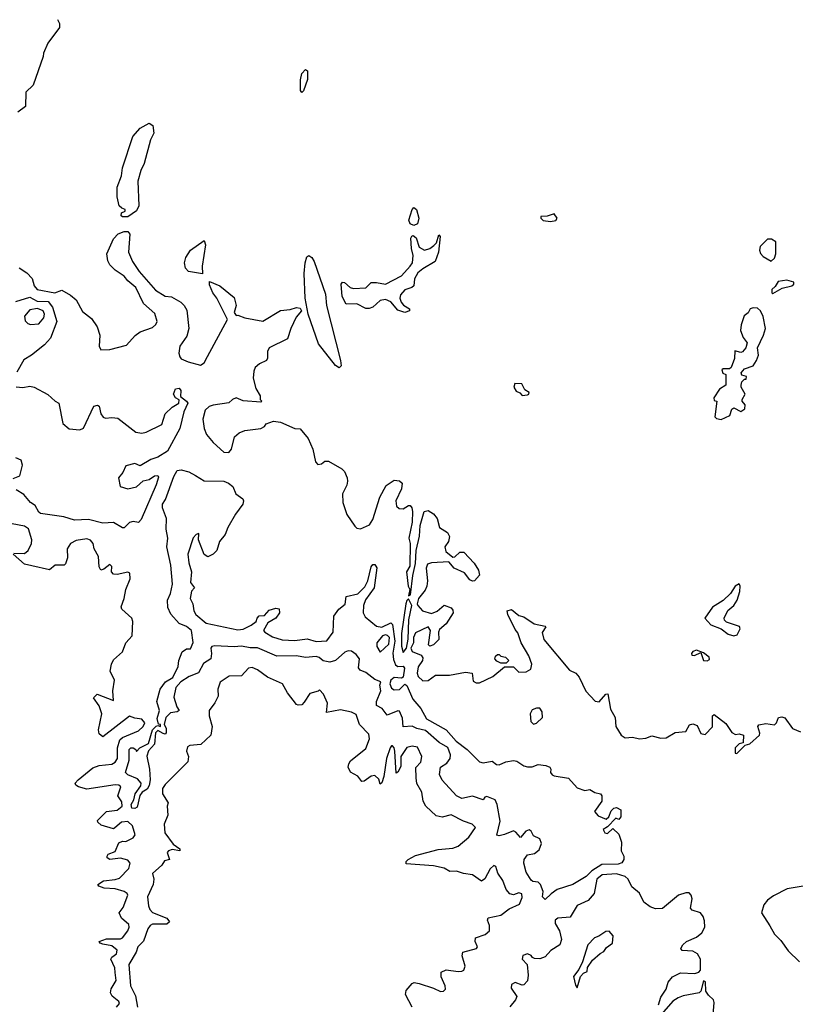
# Model space of a CAD drawing. Extents: x 2293830 to 2387798, y 66850 to 233222.
# Tile 130 of 192: x 2330207 to 2334572, y 215381 to 220923. Entities that reach past the tile are written whole.
import ezdxf

# ---------------------------------------------------------------- set-up
doc = ezdxf.new("R2010")
doc.units = 0

msp = doc.modelspace()

# ---------------------------------------------------------------- linework, layer by layer
at = {"layer": '0CON05XD'}
for points in [[(2330420, 220925), (2330431.7, 220901.7), (2330431.7, 220878.3), (2330365, 220790), (2330341.2, 220735), (2330338.8, 220715), (2330282.5, 220555), (2330242.5, 220515), (2330240, 220435), (2330197, 220403)], [(2331795, 220512.5), (2331787.5, 220525), (2331787.5, 220585), (2331795, 220620), (2331815, 220642.5), (2331825.8, 220635), (2331825.8, 220585.8), (2331805, 220522.5), (2331795, 220512.5)], [(2330785, 219812.5), (2330778.3, 219818.3), (2330780, 219835), (2330800, 219845), (2330800, 219855), (2330781.7, 219861.7), (2330766.1, 219876.1), (2330756.2, 219925), (2330755, 219980), (2330780, 220045), (2330785, 220090), (2330843.3, 220265), (2330885, 220312.5), (2330935, 220340), (2330957, 220327), (2330962.5, 220285), (2330943.6, 220246.4), (2330907.3, 220112.7), (2330888.8, 220075), (2330871.2, 220015), (2330878, 219875), (2330865, 219847.5), (2330815, 219813.3), (2330785, 219812.5)], [(2332425, 219763.9), (2332404, 219774), (2332397.5, 219795), (2332415.6, 219855), (2332425, 219866.7), (2332440.9, 219855), (2332454.1, 219805), (2332445.6, 219774.4), (2332425, 219763.9)], [(2333195, 219786.7), (2333225, 219792.5), (2333232.5, 219805), (2333215, 219830), (2333175, 219817.5), (2333140, 219815), (2333140, 219805), (2333153.6, 219793.6), (2333195, 219786.7)], [(2330205, 219526.5), (2330248.1, 219498.1), (2330276.7, 219466.7), (2330288.5, 219425), (2330305.8, 219405), (2330405, 219385.4), (2330445, 219400.8), (2330493.1, 219373.1), (2330525.6, 219345.6), (2330561.2, 219281.2), (2330611.2, 219241.2), (2330643.3, 219195), (2330657.7, 219147.7), (2330653.8, 219085), (2330663.9, 219063.9), (2330715, 219065.8), (2330808.3, 219091.7), (2330856.7, 219145), (2330885, 219166), (2330955, 219190), (2330973, 219207), (2330980.8, 219225), (2330968.3, 219268.3), (2330903.3, 219325), (2330860, 219415), (2330815, 219453.3), (2330795, 219480), (2330743.6, 219513.6), (2330713.6, 219543.6), (2330702.5, 219565), (2330697.5, 219605), (2330735, 219690), (2330761.7, 219718.3), (2330795, 219730), (2330815, 219730), (2330826.7, 219715), (2330820, 219615), (2330841.7, 219561.7), (2330880, 219505), (2330971.2, 219401.2), (2331025, 219366), (2331062.3, 219362.3), (2331113.2, 219333.2), (2331133.6, 219313.6), (2331147.5, 219287.5), (2331158.8, 219185), (2331147.8, 219142.2), (2331108.2, 219085), (2331102.2, 219045), (2331107.5, 219025), (2331115, 219014.4), (2331155, 218996.9), (2331225, 218978), (2331245, 218991.8), (2331263.8, 219026.2), (2331376.2, 219235), (2331316.1, 219356.1), (2331294, 219385), (2331275, 219430), (2331275, 219450), (2331332.5, 219425), (2331415, 219360), (2331425.6, 219314.4), (2331414, 219274), (2331425, 219257.5), (2331435, 219260), (2331475, 219245.5), (2331575, 219225.6), (2331675, 219286.7), (2331728.3, 219291.7), (2331765, 219302.5), (2331785, 219300), (2331792.5, 219285), (2331762.2, 219247.8), (2331732.2, 219185), (2331714.1, 219125.9), (2331611.2, 219075), (2331600.8, 219055), (2331601.7, 219018.3), (2331596.2, 219005), (2331556.2, 218985), (2331532, 218965), (2331524.2, 218945), (2331521.4, 218905), (2331536.1, 218846.1), (2331560, 218805), (2331560, 218785), (2331570, 218775), (2331565, 218770), (2331465, 218778), (2331425, 218794), (2331405, 218785.8), (2331384.2, 218765.8), (2331295, 218753.3), (2331274, 218745), (2331250, 218725), (2331238.5, 218675), (2331245, 218622.5), (2331258.9, 218588.9), (2331295, 218542.5), (2331355, 218488.8), (2331383.3, 218486.7), (2331398.8, 218505), (2331416.2, 218575), (2331441.7, 218598.3), (2331475, 218611.2), (2331565, 218622.5), (2331585, 218632.5), (2331595, 218647.5), (2331635, 218663.3), (2331675, 218656.7), (2331755, 218622.5), (2331785, 218620), (2331830, 218565), (2331856.2, 218505), (2331872.5, 218435), (2331885, 218420), (2331905, 218422.5), (2331925, 218437.5), (2331945, 218437.5), (2332020, 218395), (2332035, 218380), (2332050, 218345), (2332051.2, 218325), (2332047.7, 218302.3), (2332023.8, 218255), (2332026.2, 218205), (2332048.3, 218138.3), (2332092.5, 218072.5), (2332105, 218060.8), (2332125, 218057.5), (2332175, 218080), (2332195, 218108.8), (2332234.5, 218235.5), (2332268.5, 218301.5), (2332315, 218330.8), (2332345, 218327.5), (2332358.8, 218315), (2332355, 218282.5), (2332324, 218215), (2332326.7, 218185), (2332342.3, 218172.3), (2332365, 218168.8), (2332395, 218188.6), (2332405, 218188.6), (2332414.5, 218174.5), (2332416.8, 218155), (2332416, 218095), (2332396.4, 218005), (2332403.8, 217975), (2332402.6, 217847.4), (2332384.7, 217815), (2332393.1, 217735), (2332402.5, 217715), (2332395, 217680), (2332406.7, 217685), (2332419.6, 217795), (2332435, 217862.5), (2332438.6, 217935), (2332456.6, 218015), (2332460, 218075), (2332484, 218155), (2332505, 218160), (2332535, 218140.8), (2332555.6, 218115), (2332570, 218065), (2332615, 218036), (2332625.9, 218014.1)], [(2332375, 219274.6), (2332335, 219287.1), (2332296.4, 219335), (2332265, 219348.7), (2332235, 219342.2), (2332194.5, 219305.5), (2332173.3, 219296.7), (2332155, 219298.2), (2332105, 219323.5), (2332045, 219321.4), (2332021, 219365), (2332016.2, 219435), (2332024.1, 219445.9), (2332035, 219443.3), (2332067.5, 219415), (2332085, 219409.3), (2332155, 219414.4), (2332185, 219444), (2332215, 219444.2), (2332265, 219433.5), (2332355, 219481.5), (2332405.2, 219534.8), (2332416.9, 219555), (2332420.8, 219595), (2332411.2, 219635), (2332407.5, 219692.5), (2332412.9, 219705), (2332421.8, 219708.2), (2332438.9, 219695), (2332455, 219642), (2332485, 219625.8), (2332515.7, 219634.3), (2332537.9, 219652.1), (2332552.1, 219667.9), (2332565, 219712.5), (2332573, 219703), (2332563.5, 219615), (2332545, 219562.5), (2332475, 219521.5), (2332448.3, 219498.3), (2332428.6, 219465), (2332424.3, 219425), (2332413.8, 219415), (2332375, 219401.5), (2332349.4, 219375), (2332346.4, 219355), (2332353, 219333), (2332366.5, 219316.5), (2332400, 219295), (2332400, 219285), (2332375, 219274.6)], [(2331235, 219492.5), (2331157.5, 219505), (2331140, 219525), (2331134, 219555), (2331142, 219585), (2331168.8, 219625), (2331245, 219680), (2331252.5, 219655), (2331234.3, 219535.7), (2331235, 219492.5)], [(2334435, 219563.3), (2334455, 219580), (2334462.5, 219605), (2334461.7, 219671.7), (2334437, 219687), (2334415, 219687.5), (2334373.9, 219646.1), (2334370, 219625), (2334376.4, 219606.4), (2334390.7, 219590.7), (2334435, 219563.3)], [(2332005, 218962.5), (2331985, 218976.7), (2331889.3, 219099.3), (2331830, 219265), (2331813.3, 219355), (2331808.6, 219495), (2331812.9, 219555), (2331822.2, 219587.8), (2331834.4, 219595.6), (2331851.1, 219585), (2331865, 219562), (2331927.1, 219377.1), (2331933.9, 219315), (2332012.5, 219005), (2332015.8, 218974.2), (2332005, 218962.5)], [(2334445, 219382.5), (2334498.3, 219411.7), (2334552.5, 219425), (2334563.3, 219435), (2334562.5, 219445), (2334523.6, 219456.4), (2334475, 219450), (2334459.3, 219420.7), (2334440, 219405), (2334440, 219385), (2334445, 219382.5)], [(2330185, 219337.2), (2330265, 219361.3), (2330305, 219339.3), (2330366.5, 219336.5), (2330392.7, 219305), (2330416.9, 219225), (2330380.6, 219129.4), (2330347.5, 219092.5), (2330274.2, 219035), (2330231, 219009), (2330191, 218939)], [(2330268.2, 219208.2), (2330315, 219211.8), (2330343.3, 219245), (2330346.4, 219265), (2330339.5, 219285), (2330306.9, 219296.9), (2330265, 219290.4), (2330234.4, 219255), (2330237.4, 219227.4), (2330252.8, 219212.8), (2330268.2, 219208.2)], [(2334155, 218673.3), (2334202.5, 218695), (2334215, 218730), (2334225, 218737.5), (2334265, 218716.7), (2334287.3, 218732.7), (2334288.8, 218755), (2334272.5, 218775), (2334272.5, 218785), (2334290, 218815), (2334267.5, 218855), (2334267.5, 218865), (2334270, 218885), (2334285, 218900), (2334295, 218900), (2334297.5, 218915), (2334271.7, 218921.7), (2334267.5, 218935), (2334285, 218957.5), (2334335, 218973.8), (2334353.8, 219005), (2334364, 219035), (2334358.8, 219075), (2334393, 219147), (2334403.8, 219185), (2334391.7, 219251.7), (2334376.2, 219285), (2334358.8, 219298.8), (2334335, 219301.2), (2334317.5, 219295), (2334306.4, 219273.6), (2334283.9, 219256.1), (2334267.5, 219205), (2334263, 219173), (2334277.5, 219135), (2334300, 219105), (2334293.8, 219075), (2334275, 219053.3), (2334265, 219050), (2334231.7, 219058.3), (2334230, 219015), (2334210, 218965), (2334201.7, 218958.3), (2334165, 218957.5), (2334158.3, 218951.7), (2334163.6, 218933.6), (2334180, 218925), (2334180, 218865), (2334145, 218842.5), (2334112.5, 218795), (2334115, 218780), (2334130, 218775), (2334118.3, 218688.3), (2334128.3, 218678.3), (2334155, 218673.3)], [(2333035, 218807.5), (2333065, 218812), (2333072.5, 218815), (2333073.8, 218825), (2333050, 218840), (2333032.4, 218872.4), (2332993.3, 218875), (2332988.6, 218855), (2333001.7, 218831.7), (2333022.3, 218822.3), (2333035, 218807.5)], [(2330186.8, 218856.8), (2330225, 218853.1), (2330265, 218860), (2330289.4, 218855), (2330365, 218813.5), (2330406.6, 218776.6), (2330428.1, 218765), (2330450.3, 218650.3), (2330485, 218620), (2330545, 218614.7), (2330566.2, 218623.8), (2330625, 218747.5), (2330645, 218752.5), (2330655, 218747.5), (2330664.2, 218705), (2330676.7, 218685), (2330689.5, 218679.5), (2330725, 218684.4), (2330759.2, 218679.2), (2330861.6, 218601.6), (2330895, 218595.3), (2330918.9, 218601.1), (2331006.4, 218643.6), (2331025.6, 218705), (2331065, 218742.5), (2331102, 218765), (2331103.8, 218783.8), (2331084.6, 218794.6), (2331072.2, 218815), (2331084.2, 218845), (2331105, 218849.4), (2331114.4, 218835), (2331112.3, 218802.3), (2331146.6, 218776.6), (2331152.9, 218765), (2331130, 218715), (2331108.6, 218621.4), (2331038.5, 218495), (2330985, 218460.4), (2330945, 218447.5), (2330885, 218411.2), (2330855, 218425.7), (2330805, 218412.5), (2330787.5, 218375), (2330762.5, 218345), (2330772.5, 218295), (2330815, 218282.9), (2330865, 218294.4), (2330902.4, 218327.6), (2330935, 218334.6), (2330965, 218354.6), (2330985, 218357.8), (2330988.3, 218348.3), (2330975.7, 218305), (2330891.3, 218108.7), (2330875, 218093.1), (2330845, 218097.8), (2330825, 218092.2), (2330795, 218062.9), (2330785, 218062.5), (2330735, 218092.5), (2330675, 218088.9), (2330595, 218109.3), (2330515, 218106.1), (2330455, 218124), (2330325, 218144), (2330315, 218151.2), (2330295, 218187.5), (2330267.5, 218205), (2330230.5, 218250.5), (2330186.7, 218276.7)], [(2330169.7, 218339.7), (2330208.8, 218355), (2330222.4, 218415), (2330215, 218442.7), (2330185, 218456.8)], [(2333165, 215970), (2333150, 215985), (2333152.5, 216015), (2333137.5, 216055), (2333125, 216067.5), (2333095, 216072.5), (2333085, 216080), (2333056.7, 216125), (2333044.2, 216175), (2333046.2, 216195), (2333065, 216222.5), (2333105, 216228.8), (2333130.5, 216249.5), (2333143.8, 216285), (2333135, 216312.5), (2333098.3, 216328.3), (2333085.8, 216355.8), (2333075, 216362), (2333056.2, 216355), (2333025, 216320), (2332999.3, 216349.3), (2332985, 216356.7), (2332935, 216336.2), (2332905, 216328.8), (2332892, 216332), (2332911.2, 216411.2), (2332894.2, 216505), (2332881.9, 216531.9), (2332835, 216550), (2332825, 216547.5), (2332815, 216532.5), (2332755, 216552.2), (2332695, 216538.9), (2332665, 216553.5), (2332585, 216642.5), (2332569.4, 216675), (2332575.8, 216715), (2332611.1, 216738.9), (2332630, 216765), (2332630.6, 216785), (2332616.4, 216826.4), (2332568, 216855), (2332491.4, 216921.4), (2332442.7, 216932.7), (2332415, 216945.8), (2332365, 216943.3), (2332360.6, 216990.6), (2332345, 217030), (2332335, 217032.5), (2332275, 217007.5), (2332246, 217046), (2332215, 217063.3), (2332214.2, 217085), (2332238.8, 217145), (2332233.8, 217176.2), (2332240, 217195), (2332205, 217208.8), (2332155, 217248.8), (2332122.3, 217262.3), (2332113.8, 217275), (2332118.9, 217325), (2332100.4, 217350.4), (2332075, 217369.2), (2332055, 217370), (2332037.4, 217362.6), (2331985, 217316.4), (2331952.6, 217307.4), (2331915, 217313.1), (2331892.3, 217332.3), (2331875, 217338.4), (2331815, 217332.4), (2331765, 217343.1), (2331655, 217339.5), (2331545, 217387.1), (2331505, 217386.9), (2331455, 217396.4), (2331415, 217392.5), (2331305, 217399.2), (2331287.5, 217395), (2331282, 217385), (2331286.7, 217355), (2331283.3, 217325), (2331241.5, 217298.5), (2331214.3, 217245.7), (2331160, 217225), (2331113.8, 217196.2), (2331086.4, 217163.6), (2331075, 217110), (2331091.9, 217055), (2331104, 217035), (2331093.1, 217026.9), (2331055, 217021.2), (2331028.9, 216995), (2331020, 216955), (2331031.2, 216935), (2331032, 216908), (2331025, 216902), (2331015, 216904.2), (2330985, 216921.2), (2330971.1, 216908.9), (2330966, 216845), (2330932.9, 216807.1), (2330923, 216777), (2330937.8, 216705), (2330940.8, 216645), (2330935, 216612.5), (2330925, 216592), (2330895.6, 216574.4), (2330883.2, 216556.8), (2330869.1, 216490.9), (2330855, 216483.5), (2330837.5, 216485), (2330833.9, 216505), (2330848.9, 216531.1), (2330857.5, 216565), (2330889.5, 216610.5), (2330891.2, 216625), (2330870.5, 216650.5), (2330815, 216671.4), (2330802, 216685), (2330822.9, 216755), (2330823.5, 216815), (2330833.3, 216825), (2330845, 216823.8), (2330860, 216815), (2330865, 216803.3), (2330883.3, 216825), (2330931.7, 216848.3), (2330955, 216925.6), (2330975, 216946.2), (2330985, 216950), (2331000, 216945), (2331000, 216955), (2330988.3, 216958.3), (2330980.2, 216989.8), (2330994.6, 217035), (2330979.2, 217085), (2330996.9, 217155), (2331028.6, 217195), (2331069.4, 217220.6), (2331098.5, 217281.5), (2331101.9, 217315), (2331121.9, 217365), (2331145, 217382.5), (2331168.3, 217381.7), (2331183.2, 217416.8), (2331174.2, 217485), (2331145, 217506.7), (2331104.7, 217524.7), (2331057.4, 217577.4), (2331040, 217615), (2331039.4, 217655), (2331056.2, 217693.8), (2331067.8, 217745), (2331057, 217853), (2331034.5, 217955), (2331040, 218005), (2331030.5, 218055), (2331033.1, 218115), (2331011.5, 218175), (2331010.4, 218195), (2331027.6, 218222.4), (2331075, 218352.5), (2331094.2, 218385.8), (2331115, 218388.5), (2331158.3, 218378.3), (2331196.4, 218356.4), (2331245, 218327.8), (2331355, 218325.6), (2331382.5, 218315), (2331407.5, 218295), (2331423.6, 218253.6), (2331463.3, 218225), (2331466.9, 218215), (2331462.9, 218195), (2331421.1, 218138.9), (2331378, 218065), (2331364.2, 218025), (2331330.8, 217985), (2331315.7, 217934.3), (2331295.8, 217914.2), (2331265, 217900), (2331245, 217912.5), (2331213.3, 217995), (2331215, 218030), (2331200, 218025), (2331184.1, 218005.9), (2331153.3, 217915), (2331159.2, 217865), (2331174.4, 217815), (2331168.8, 217755), (2331190, 217725), (2331173.6, 217706.4), (2331166.7, 217665), (2331182, 217635), (2331188, 217595), (2331198, 217575), (2331255.6, 217525.6), (2331435, 217487.8), (2331465, 217493.1), (2331508.8, 217515), (2331537.5, 217535), (2331543.3, 217555), (2331555, 217567.5), (2331585, 217568.8), (2331611.2, 217598.8), (2331649.2, 217610.8), (2331667.3, 217607.3), (2331669.2, 217585), (2331648.8, 217555), (2331602.7, 217527.3), (2331580, 217485), (2331587.5, 217475), (2331629.6, 217449.6), (2331685, 217432.5), (2331755, 217428.5), (2331825, 217437.5), (2331875, 217422.2), (2331935, 217426.9), (2331971.2, 217475), (2331975.6, 217565), (2332002.5, 217605), (2332037.9, 217632.1), (2332045, 217676.2), (2332109.1, 217690.9), (2332148.9, 217731.1), (2332167.1, 217765), (2332185, 217842.5), (2332195, 217856.7), (2332205, 217856.7), (2332217.3, 217837.3), (2332202.2, 217725), (2332153.3, 217656.7), (2332142.5, 217625), (2332139.1, 217585), (2332150.8, 217560.8), (2332215, 217508.9), (2332245.7, 217504.3), (2332295, 217528.8), (2332305, 217518), (2332318.8, 217425), (2332307.7, 217357.7), (2332311.3, 217321.3), (2332322.1, 217292.1), (2332335, 217282.9), (2332365, 217283.8), (2332372.3, 217272.3), (2332365, 217222), (2332355, 217217.1), (2332315, 217220), (2332295.8, 217205), (2332290, 217185), (2332299.7, 217159.7), (2332315, 217150), (2332345, 217151.9), (2332375, 217182), (2332385, 217175.8), (2332418.9, 217098.9), (2332465, 217045.5), (2332496.6, 216986.6), (2332607.5, 216925), (2332662.6, 216862.6), (2332725.5, 216815), (2332795.3, 216745.3), (2332815, 216739.5), (2332865, 216749.5), (2332890.9, 216730.9), (2332905, 216728.9), (2332943.3, 216745), (2332985, 216752.9), (2333005, 216748.5), (2333043.7, 216723.7), (2333065, 216717.5), (2333091.8, 216718.2), (2333125, 216730), (2333167.5, 216725), (2333190, 216715), (2333196, 216705), (2333193.8, 216685), (2333202.7, 216672.7), (2333215, 216666), (2333295, 216653.8), (2333345, 216598.8), (2333386.4, 216583.6), (2333415, 216590), (2333443.3, 216573.3), (2333475.7, 216565.7), (2333483.3, 216555), (2333483.3, 216525), (2333442.5, 216465), (2333461.7, 216441.7), (2333507, 216423), (2333522.5, 216435), (2333535, 216470), (2333550, 216485), (2333565, 216487.5), (2333590, 216475), (2333590, 216435), (2333578.3, 216421.7), (2333561.7, 216428.3), (2333515, 216380), (2333490, 216365), (2333500, 216345), (2333515, 216342.5), (2333545, 216370), (2333578.3, 216338.3), (2333593, 216293), (2333592.5, 216245), (2333607.5, 216215), (2333607.5, 216195), (2333595, 216177.5), (2333575, 216170), (2333482.5, 216167.5), (2333427.5, 216132.5), (2333395, 216100.8), (2333320, 216055), (2333232.5, 216027.5), (2333197, 216003), (2333165, 215970)], [(2330175, 217920), (2330235, 217917.5), (2330254.4, 217935.6), (2330272.9, 217975), (2330275.6, 217995), (2330256.7, 218056.7), (2330235, 218072.2), (2330164.3, 218084.3)], [(2330655, 217060), (2330622.5, 217105), (2330643, 217127), (2330735, 217090), (2330731.4, 217145), (2330740, 217205), (2330716.2, 217255), (2330724.2, 217295), (2330735, 217318.8), (2330786.2, 217365), (2330803.8, 217415), (2330840.8, 217455), (2330843.6, 217535), (2330839.1, 217555), (2330782, 217605), (2330777.7, 217617.7), (2330795.7, 217665), (2330804.2, 217715), (2330828.9, 217775), (2330827.3, 217807.3), (2330815, 217813.8), (2330755, 217800), (2330735, 217801.2), (2330723.3, 217815), (2330725.8, 217845.8), (2330715, 217856.2), (2330680.7, 217829.3), (2330663.6, 217823.6), (2330654, 217844), (2330651.2, 217901.2), (2330626.7, 217945), (2330621.2, 217975), (2330605, 217993.8), (2330585, 218001.2), (2330525, 217992), (2330494, 217975), (2330473.8, 217945), (2330476.1, 217893.9), (2330465, 217860), (2330457, 217853), (2330407.7, 217852.3), (2330375, 217826.7), (2330275, 217849.2), (2330235, 217858.8), (2330170, 217915)], [(2332625.9, 218014.1), (2332620, 217985), (2332599.2, 217955), (2332605, 217928.8), (2332645, 217897.5), (2332655, 217900), (2332683.5, 217926.5), (2332706, 217925), (2332765, 217864), (2332789.2, 217825), (2332793.8, 217796.2), (2332766.4, 217763.6), (2332755, 217762.5), (2332740.5, 217770.5), (2332709.5, 217809.5), (2332652.7, 217835), (2332621.7, 217871.7), (2332524.7, 217865.3), (2332502.7, 217857.3), (2332494.2, 217835), (2332502.5, 217765), (2332498.6, 217735), (2332488.7, 217711.3), (2332450.9, 217665), (2332444.2, 217635), (2332447.8, 217625), (2332473.3, 217595), (2332525, 217581.2), (2332557.3, 217592.7), (2332595, 217627.5), (2332635, 217612.5), (2332645, 217600), (2332646.7, 217585), (2332607.3, 217522.7), (2332569.5, 217490.5), (2332563.3, 217475), (2332565.9, 217434.1), (2332535.9, 217404.1), (2332515, 217397.5), (2332507.5, 217405), (2332518.8, 217485), (2332506.1, 217506.1), (2332435, 217470.8), (2332422.9, 217445), (2332424, 217415), (2332408, 217385), (2332415.7, 217365.7), (2332466.2, 217346.2), (2332475, 217330), (2332473.3, 217315), (2332449.1, 217280.9), (2332444.3, 217245), (2332448.6, 217225), (2332475, 217201.5), (2332505, 217202.9), (2332546.7, 217233.3), (2332625, 217233.3), (2332715, 217251.1), (2332752.5, 217245), (2332758.8, 217198.8), (2332775, 217190), (2332795, 217190.8), (2332870, 217225), (2332935, 217280), (2332985, 217280), (2333015, 217250), (2333057, 217253), (2333083.3, 217266.7), (2333090, 217295), (2333072.5, 217342.5), (2333030, 217415), (2333010.7, 217470.7), (2332995, 217490), (2332953.3, 217575), (2332950, 217595), (2332975, 217602.5), (2333015, 217570), (2333045, 217562.5), (2333101.9, 217521.9), (2333165, 217510), (2333167.5, 217505), (2333146.9, 217473.1), (2333156.9, 217435), (2333300.9, 217260.9), (2333336.7, 217245), (2333355, 217222), (2333393, 217143), (2333445, 217086.9), (2333467.1, 217082.9), (2333505, 217126.9), (2333517.4, 217127.4), (2333531.8, 217041.8), (2333558, 216995), (2333561.5, 216945), (2333592.5, 216895), (2333615, 216880), (2333655, 216884), (2333695, 216874.2), (2333731.2, 216878.8), (2333765, 216891.2), (2333815, 216878.8), (2333845, 216880), (2333895, 216910.8), (2333955, 216916.2), (2333976.9, 216953.1), (2333995, 216960), (2334019.2, 216949.2), (2334040, 216905), (2334065, 216900), (2334105, 216942.5), (2334106.4, 217003.6), (2334115, 217012.5), (2334181.2, 216961.2), (2334215, 216910), (2334235, 216900), (2334255, 216902.5), (2334280, 216895), (2334278.3, 216851.7), (2334255, 216846.7), (2334234.2, 216825), (2334233.3, 216795), (2334243, 216793), (2334290, 216840), (2334315, 216847.5), (2334370, 216895), (2334373, 216907), (2334360, 216945), (2334367, 216953), (2334405, 216961.2), (2334455, 216953.3), (2334465.9, 216964.1), (2334477.5, 216995), (2334495, 216998.8), (2334512.3, 216992.3), (2334555, 216933.3), (2334600, 216915)], [(2334225, 217455.6), (2334245, 217460.8), (2334262, 217495), (2334258.1, 217508.1), (2334185, 217532), (2334173.2, 217543.2), (2334171.4, 217555), (2334192.9, 217597.1), (2334225.8, 217625), (2334244, 217655), (2334260, 217705), (2334261.2, 217735), (2334255, 217748), (2334233.8, 217735), (2334207.5, 217692.5), (2334165.8, 217654.2), (2334105, 217616), (2334063.3, 217555), (2334096.4, 217516.4), (2334155, 217493.3), (2334193.8, 217465), (2334225, 217455.6)], [(2332365, 217361.2), (2332384, 217385), (2332393.5, 217436.5), (2332396.7, 217545), (2332413.1, 217625), (2332395, 217662.5), (2332385, 217653.3), (2332380, 217635), (2332355, 217467.5), (2332355, 217397.5), (2332365, 217361.2)], [(2332235, 217362.5), (2332285, 217407.5), (2332288, 217445), (2332277.1, 217457.1), (2332265, 217460.8), (2332248.8, 217455), (2332216.2, 217415), (2332216.2, 217395), (2332235, 217362.5)], [(2332945, 217300), (2332915, 217300), (2332891.7, 217311.7), (2332880, 217325), (2332885, 217340), (2332895, 217350), (2332905, 217350), (2332915, 217340), (2332940, 217335), (2332960, 217315), (2332945, 217300)], [(2334075, 217314.2), (2334088.8, 217321.2), (2334087.5, 217335), (2334055, 217358.8), (2334015, 217373.3), (2333994.3, 217365.7), (2333987.5, 217355), (2333990, 217345), (2334003.8, 217343.8), (2334040, 217360), (2334055, 217316.7), (2334075, 217314.2)], [(2332416.4, 215363.6), (2332378.8, 215435), (2332381.7, 215458.3), (2332415, 215497.5), (2332427.5, 215502.5), (2332455, 215497.1), (2332535, 215471.8), (2332575, 215452.2), (2332592.5, 215455), (2332603.3, 215465), (2332601.2, 215485), (2332578, 215535), (2332579.3, 215560.7), (2332606.1, 215573.9), (2332675, 215566), (2332695, 215566.2), (2332707, 215573), (2332713.8, 215595), (2332696.4, 215653.6), (2332700, 215675), (2332777.5, 215695), (2332782.5, 215705), (2332770, 215735), (2332772.5, 215755), (2332825.6, 215774.4), (2332851.2, 215795), (2332850, 215825), (2332838.8, 215855), (2332842.5, 215867.5), (2332915, 215882.2), (2332961.1, 215918.9), (2333020, 215945), (2333035, 215982.5), (2333032.3, 216002.3), (2333015, 216008.8), (2332985, 215996.7), (2332965, 216002.5), (2332945, 216027.5), (2332925, 216076.7), (2332898.3, 216118.3), (2332885.7, 216155.7), (2332875, 216162.5), (2332855, 216142.5), (2332825, 216086.7), (2332805, 216073.3), (2332755, 216109.2), (2332705, 216116), (2332665, 216130), (2332627.7, 216127.7), (2332595, 216147.5), (2332535, 216160), (2332381.7, 216171.7), (2332382.5, 216185), (2332392.5, 216195), (2332435, 216217.5), (2332562.3, 216252.3), (2332645, 216260), (2332675, 216271.2), (2332735, 216320.8), (2332772.5, 216375), (2332752.5, 216395), (2332705, 216411.4), (2332635, 216448), (2332585, 216433.1), (2332551.5, 216441.5), (2332492.5, 216495), (2332477.1, 216525), (2332470, 216575), (2332442.6, 216622.6), (2332437.5, 216655), (2332437.1, 216712.9), (2332465, 216743.8), (2332469.4, 216775), (2332445, 216827.5), (2332415, 216834.3), (2332385, 216825.7), (2332351.4, 216775), (2332351.4, 216718.6), (2332335, 216687.5), (2332325, 216682.5), (2332317.9, 216805), (2332313.5, 216825), (2332305.8, 216835.8), (2332300, 216835), (2332291.3, 216825), (2332271.9, 216765), (2332256.3, 216663.7), (2332245, 216626.7), (2332235, 216620), (2332227.3, 216647.3), (2332205, 216669.4), (2332185, 216665.6), (2332145, 216636.7), (2332132.5, 216635), (2332110, 216665), (2332067.8, 216687.8), (2332055.6, 216715), (2332058.6, 216735), (2332069.3, 216750.7), (2332155, 216821.4), (2332176.4, 216875), (2332171.7, 216901.7), (2332120, 216955), (2332101.2, 217011.2), (2332075, 217025.5), (2332012.3, 217037.7), (2331933.9, 217023.9), (2331940, 217075), (2331917, 217127), (2331895, 217150), (2331887, 217143), (2331839.2, 217130.8), (2331808.3, 217081.7), (2331795, 217066.2), (2331775, 217063.8), (2331765, 217068.8), (2331715, 217134), (2331685.8, 217185), (2331601.5, 217221.5), (2331545, 217263.8), (2331516.1, 217276.1), (2331495, 217273.3), (2331455, 217228.8), (2331385, 217228.6), (2331335, 217194), (2331322.9, 217155), (2331324, 217115), (2331305, 217077.5), (2331272.5, 217035), (2331273.8, 217005), (2331290, 216945), (2331282.5, 216895), (2331227, 216843), (2331165, 216837.5), (2331150.7, 216829.3), (2331146.7, 216805), (2331156.7, 216775), (2331152.5, 216745), (2331025, 216618.8), (2331010.8, 216595), (2331010, 216565), (2331043.3, 216515), (2331037.5, 216495), (2331040, 216445), (2331020.8, 216395), (2331023.8, 216345), (2331071.7, 216281.7), (2331107.5, 216255), (2331107.5, 216245), (2331065, 216251.9), (2331043.8, 216245), (2331037.5, 216235), (2331050, 216195), (2331021.7, 216188.3), (2331007, 216163), (2330955, 216116.2), (2330961.1, 216085), (2330958.8, 216055), (2330926.1, 215985), (2330932, 215935), (2330938.8, 215915), (2330955, 215897.3), (2331035.8, 215865), (2331050, 215845), (2331035, 215832.5), (2330955, 215830.9), (2330941.1, 215825), (2330928.2, 215805), (2330903.9, 215736.1), (2330872.7, 215705), (2330862.7, 215675), (2330820.5, 215605), (2330829.8, 215485), (2330858.3, 215428.3), (2330869.5, 215365)], [(2330752.5, 215365), (2330769.2, 215385), (2330765.7, 215395.7), (2330726.8, 215426.8), (2330718.9, 215445), (2330722.8, 215467.2), (2330750, 215515), (2330745, 215560), (2330742.8, 215585), (2330720.6, 215635), (2330725, 215646.2), (2330751.8, 215665), (2330755.4, 215685), (2330725, 215708.8), (2330675, 215718.5), (2330659.2, 215725), (2330654, 215735), (2330695, 215750), (2330775, 215749.1), (2330786, 215755), (2330816, 215795), (2330823.2, 215815), (2330820.5, 215830.5), (2330780.3, 215865), (2330766.9, 215895), (2330790.3, 215925), (2330815.7, 215995.7), (2330812.2, 216005), (2330795, 216016), (2330745, 216030), (2330683.4, 216033.4), (2330652, 216045), (2330647.1, 216055), (2330678, 216075), (2330745, 216082.9), (2330768.7, 216091.3), (2330821.5, 216145), (2330828.9, 216175), (2330815, 216191.8), (2330775, 216203.9), (2330715, 216195.6), (2330699.2, 216205), (2330699.2, 216215), (2330705, 216225.6), (2330745, 216241.4), (2330765, 216290), (2330785, 216298.8), (2330805, 216297.5), (2330845, 216316.9), (2330856.9, 216335), (2330841.4, 216385), (2330815, 216410.3), (2330780, 216405), (2330743.3, 216373.3), (2330735, 216369.2), (2330665, 216388.8), (2330646.5, 216405), (2330644.5, 216415), (2330695, 216465.8), (2330755, 216473.9), (2330783.5, 216495), (2330781.2, 216521.2), (2330759.2, 216555), (2330777.1, 216605), (2330765, 216614.4), (2330745, 216615.3), (2330585, 216591.8), (2330538.8, 216605), (2330523.3, 216615), (2330520, 216625), (2330536.2, 216645), (2330619.2, 216710.8), (2330655, 216725.5), (2330725, 216732.1), (2330745, 216744.5), (2330757.1, 216765), (2330757.5, 216825), (2330771.6, 216868.4), (2330785, 216881.8), (2330875, 216919.2), (2330902.9, 216945), (2330910.6, 216965), (2330893.8, 216985), (2330855, 216990.4), (2330825, 217002.5), (2330675, 216886.7), (2330655, 216902.5), (2330650, 216925), (2330670, 217015), (2330655, 217060)], [(2333098.3, 216958.3), (2333115, 216962.5), (2333150, 216995), (2333147, 217027), (2333135, 217047.5), (2333115, 217047.5), (2333091.7, 217038.3), (2333080, 217015), (2333083, 216973), (2333098.3, 216958.3)], [(2333802.2, 215377.8), (2333815, 215420), (2333844.3, 215465), (2333856.2, 215505), (2333880.8, 215535), (2333925, 215556.9), (2334006.7, 215553.3), (2334029.1, 215560.9), (2334038.1, 215571.9), (2334038, 215635), (2334020.8, 215665), (2333995, 215680.3), (2333934.2, 215684.2), (2333926.7, 215695), (2333938, 215715), (2333960, 215735), (2334015, 215759.3), (2334045, 215783.4), (2334062.5, 215815), (2334060.3, 215850.3), (2334052.7, 215875), (2334037.7, 215895), (2333990.9, 215910.9), (2333981.2, 215921.2), (2333991.3, 215975), (2333986, 215995), (2333975, 216007.3), (2333955, 216007.5), (2333915, 215994.7), (2333825, 215920), (2333785, 215917.6), (2333755, 215928.9), (2333720, 215955), (2333695, 216005.5), (2333652.2, 216042.2), (2333631.6, 216085), (2333615, 216100.9), (2333565, 216115.3), (2333485, 216108.8), (2333454, 216085), (2333440, 216005), (2333406.2, 215965), (2333345, 215936.7), (2333305, 215871.2), (2333235, 215865.6), (2333220, 215855), (2333220, 215835), (2333244, 215795), (2333255.9, 215745.9), (2333246.7, 215715), (2333195.9, 215684.1), (2333165, 215647.5), (2333135, 215636.7), (2333105, 215637.5), (2333093.3, 215643.3), (2333086.1, 215656.1), (2333065, 215663.8), (2333038, 215655), (2333033.8, 215633.8), (2333062.5, 215605), (2333068.8, 215545), (2333065, 215512.5), (2333045, 215490), (2333035, 215487.5), (2332995, 215503.3), (2332975, 215492.5), (2332972.3, 215472.3), (2333003.8, 215425), (2332997.5, 215405), (2332965, 215366)], [(2334615, 216046.2), (2334525, 216031.4), (2334448.6, 215991.4), (2334415, 215967.5), (2334395, 215940), (2334381.1, 215895), (2334427.5, 215822.5), (2334454.5, 215774.5), (2334490, 215740), (2334531.7, 215681.7), (2334595, 215620)], [(2333345, 215472.5), (2333363, 215537), (2333380, 215555), (2333400, 215565), (2333403, 215587), (2333430.7, 215629.3), (2333473.6, 215666.4), (2333495, 215677.5), (2333510, 215700), (2333543.3, 215725), (2333546.4, 215766.4), (2333525, 215792.5), (2333505, 215790), (2333466, 215764), (2333441.2, 215755), (2333403.8, 215715), (2333375, 215620), (2333353.6, 215576.4), (2333323.8, 215536.2), (2333335, 215487.5), (2333345, 215472.5)], [(2334108.8, 215321.2), (2334115, 215390), (2334110.6, 215405), (2334082.3, 215432.3), (2334069.1, 215455), (2334066.4, 215506.4), (2334055, 215512.5), (2334040, 215455), (2334030, 215445), (2333941.3, 215428.7), (2333912.5, 215417.5), (2333881.8, 215398.2), (2333818, 215325)]]:
    msp.add_lwpolyline(points, dxfattribs=at)

doc.saveas('drawing.dxf')
